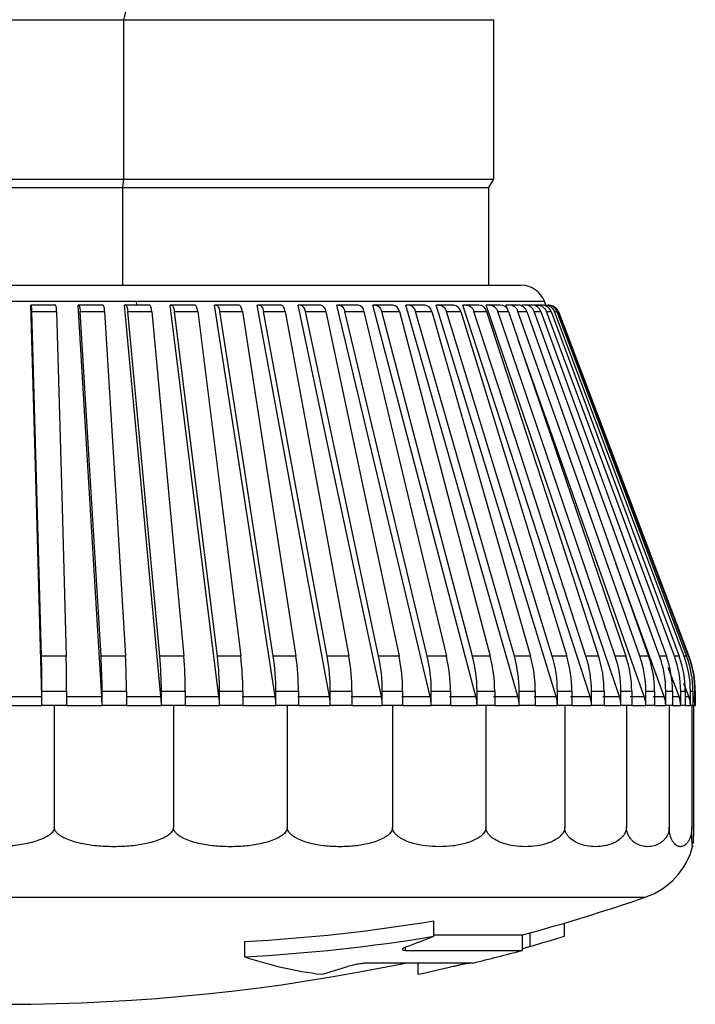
# Model space of a CAD drawing. Header units: millimetres. Extents: x 0 to 838, y 0 to 648.
# Tile 33 of 59: x 396 to 410, y 426 to 446. Entities that reach past the tile are written whole.
import ezdxf

# ---------------------------------------------------------------- set-up
doc = ezdxf.new("R2010")
doc.units = ezdxf.units.MM
doc.header["$LTSCALE"] = 3

msp = doc.modelspace()

# ---------------------------------------------------------------- linework, layer by layer
for p, q in [((398.123745, 445.991602), (399.100125, 449.966602)), ((385.760865, 445.991602), (398.123745, 445.991602)), ((398.123745, 445.991602), (405.610865, 445.991602)), ((398.123745, 442.766602), (398.123745, 445.991602)), ((405.610865, 442.766602), (405.610865, 445.991602)), ((385.760865, 442.766602), (398.123745, 442.766602)), ((398.099182, 442.593397), (398.123745, 442.766602)), ((398.123745, 442.766602), (405.610865, 442.766602)), ((405.510865, 442.593397), (405.610865, 442.766602)), ((385.860865, 442.593397), (398.099182, 442.593397)), ((398.099182, 440.616602), (398.099182, 442.593397)), ((398.099182, 442.593397), (405.510865, 442.593397)), ((405.510865, 440.616602), (405.510865, 442.593397)), ((385.529088, 440.616602), (406.163644, 440.616602)), ((385.075682, 440.293302), (398.374414, 440.293302)), ((396.249081, 440.216602), (396.24373, 440.216602)), ((396.747726, 440.216602), (396.249081, 440.216602)), ((397.208514, 440.216602), (397.19686, 440.216602)), ((397.702056, 440.216602), (397.208514, 440.216602)), ((398.156358, 440.216602), (398.138491, 440.216602)), ((398.64104, 440.216602), (398.156358, 440.216602)), ((398.374414, 440.293302), (398.381531, 440.216602)), ((398.374414, 440.293302), (406.63138, 440.293302)), ((399.085401, 440.216602), (399.061456, 440.216602)), ((399.557534, 440.216602), (399.085401, 440.216602)), ((399.988571, 440.216602), (399.95873, 440.216602)), ((400.444563, 440.216602), (399.988571, 440.216602)), ((400.858995, 440.216602), (400.823486, 440.216602)), ((401.295375, 440.216602), (400.858995, 440.216602)), ((401.690048, 440.216602), (401.649141, 440.216602)), ((402.103495, 440.216602), (401.690048, 440.216602)), ((402.475406, 440.216602), (402.429412, 440.216602)), ((402.862773, 440.216602), (402.475406, 440.216602)), ((403.209091, 440.216602), (403.15836, 440.216602)), ((403.56743, 440.216602), (403.209091, 440.216602)), ((403.88552, 440.216602), (403.830439, 440.216602)), ((404.212104, 440.216602), (403.88552, 440.216602)), ((404.499544, 440.216602), (404.440532, 440.216602)), ((404.791888, 440.216602), (404.499544, 440.216602)), ((405.046492, 440.216602), (404.983997, 440.216602)), ((405.30237, 440.216602), (405.046492, 440.216602)), ((405.522199, 440.216602), (405.456697, 440.216602)), ((405.739664, 440.216602), (405.522199, 440.216602)), ((405.884042, 440.134498), (405.855036, 440.216602)), ((405.923046, 440.216602), (405.855036, 440.216602)), ((406.100443, 440.216602), (405.923046, 440.216602)), ((406.184658, 440.192739), (406.175981, 440.216602)), ((406.245981, 440.216602), (406.175981, 440.216602)), ((406.381961, 440.216602), (406.245981, 440.216602)), ((406.488548, 440.216602), (406.41709, 440.216602)), ((406.582075, 440.216602), (406.488548, 440.216602)), ((406.660355, 440.216602), (406.63138, 440.293302)), ((396.262849, 440.087294), (396.761494, 440.087294)), ((397.238495, 440.087294), (397.732037, 440.087294)), ((398.202325, 440.087294), (398.687007, 440.087294)), ((399.147003, 440.087294), (399.619136, 440.087294)), ((400.06534, 440.087294), (400.521331, 440.087294)), ((400.950346, 440.087294), (401.386725, 440.087294)), ((401.795286, 440.087294), (402.208733, 440.087294)), ((402.59373, 440.087294), (402.981097, 440.087294)), ((403.339601, 440.087294), (403.69794, 440.087294)), ((404.027222, 440.087294), (404.353806, 440.087294)), ((404.651361, 440.087294), (404.943705, 440.087294)), ((405.207267, 440.087294), (405.463145, 440.087294)), ((405.690709, 440.087294), (405.908174, 440.087294)), ((406.098008, 440.087294), (406.275406, 440.087294)), ((406.426064, 440.087294), (406.562044, 440.087294)), ((406.672382, 440.087294), (406.765909, 440.087294)), ((406.835085, 440.087294), (406.885447, 440.087294)), ((406.912936, 440.087294), (406.920133, 440.087294)), ((409.056995, 432.293302), (408.078491, 434.984417)), ((396.955508, 433.109497), (396.456863, 433.109497)), ((398.15453, 433.109497), (397.660988, 433.109497)), ((399.334764, 433.109497), (398.850082, 433.109497)), ((400.487227, 433.109497), (400.015094, 433.109497)), ((401.60315, 433.109497), (401.147158, 433.109497)), ((402.674038, 433.109497), (402.237658, 433.109497)), ((403.691742, 433.109497), (403.278295, 433.109497)), ((404.648516, 433.109497), (404.261149, 433.109497)), ((405.537079, 433.109497), (405.17874, 433.109497)), ((406.350669, 433.109497), (406.024085, 433.109497)), ((407.083093, 433.109497), (406.790749, 433.109497)), ((407.728777, 433.109497), (407.472899, 433.109497)), ((408.282807, 433.109497), (408.065342, 433.109497)), ((408.740968, 433.109497), (408.56357, 433.109497)), ((409.09977, 433.109497), (408.96379, 433.109497)), ((409.356485, 433.109497), (409.262958, 433.109497)), ((409.509158, 433.109497), (409.458796, 433.109497)), ((409.549813, 433.109497), (409.556762, 433.109497)), ((409.358104, 432.293302), (409.139907, 432.881152)), ((396.466363, 432.116602), (396.466363, 432.40257)), ((396.466363, 432.40257), (396.965008, 432.40257)), ((396.965008, 432.40257), (396.965008, 432.116602)), ((397.681675, 432.116602), (397.681675, 432.40257)), ((397.681675, 432.40257), (398.175217, 432.40257)), ((398.175217, 432.40257), (398.175217, 432.116602)), ((398.881799, 432.116602), (398.881799, 432.40257)), ((398.881799, 432.40257), (399.36648, 432.40257)), ((399.36648, 432.40257), (399.36648, 432.116602)), ((400.057599, 432.116602), (400.057599, 432.40257)), ((400.057599, 432.40257), (400.529732, 432.40257)), ((400.529732, 432.40257), (400.529732, 432.116602)), ((401.200128, 432.116602), (401.200128, 432.40257)), ((401.200128, 432.40257), (401.65612, 432.40257)), ((401.65612, 432.40257), (401.65612, 432.116602)), ((402.30069, 432.116602), (402.30069, 432.40257)), ((402.30069, 432.40257), (402.73707, 432.40257)), ((402.73707, 432.40257), (402.73707, 432.116602)), ((403.350909, 432.116602), (403.350909, 432.40257)), ((403.350909, 432.40257), (403.764356, 432.40257)), ((403.764356, 432.40257), (403.764356, 432.116602)), ((404.342793, 432.116602), (404.342793, 432.40257)), ((404.342793, 432.40257), (404.73016, 432.40257)), ((404.73016, 432.40257), (404.73016, 432.116602)), ((405.268792, 432.116602), (405.268792, 432.40257)), ((405.268792, 432.40257), (405.627131, 432.40257)), ((405.627131, 432.40257), (405.627131, 432.116602)), ((406.121859, 432.116602), (406.121859, 432.40257)), ((406.121859, 432.40257), (406.448443, 432.40257)), ((406.448443, 432.40257), (406.448443, 432.116602)), ((406.895502, 432.116602), (406.895502, 432.40257)), ((406.895502, 432.40257), (407.187846, 432.40257)), ((407.187846, 432.40257), (407.187846, 432.116602)), ((407.583833, 432.116602), (407.583833, 432.40257)), ((407.583833, 432.40257), (407.839712, 432.40257)), ((407.839712, 432.40257), (407.839712, 432.116602)), ((408.181614, 432.116602), (408.181614, 432.40257)), ((408.181614, 432.40257), (408.399079, 432.40257)), ((408.399079, 432.40257), (408.399079, 432.116602)), ((408.684294, 432.116602), (408.684294, 432.40257)), ((408.684294, 432.40257), (408.861691, 432.40257)), ((408.861691, 432.40257), (408.861691, 432.116602)), ((409.088048, 432.116602), (409.088048, 432.40257)), ((409.088048, 432.40257), (409.224028, 432.40257)), ((409.224028, 432.40257), (409.224028, 432.116602)), ((409.389803, 432.116602), (409.389803, 432.40257)), ((409.389803, 432.40257), (409.48333, 432.40257)), ((409.555158, 432.293302), (409.455249, 432.559071)), ((409.48333, 432.40257), (409.48333, 432.116602)), ((409.587263, 432.116602), (409.587263, 432.40257)), ((409.587263, 432.40257), (409.637626, 432.40257)), ((409.637626, 432.40257), (409.637626, 432.116602)), ((409.678926, 432.116602), (409.678926, 432.40257)), ((409.678926, 432.40257), (409.685865, 432.40257)), ((409.68574, 432.40257), (409.68574, 432.116602)), ((395.745503, 432.293302), (396.463988, 432.293302)), ((396.962634, 432.293302), (397.676505, 432.293302)), ((398.170047, 432.293302), (398.873872, 432.293302)), ((399.358554, 432.293302), (400.046977, 432.293302)), ((400.51911, 432.293302), (401.18689, 432.293302)), ((401.642882, 432.293302), (402.284938, 432.293302)), ((402.721318, 432.293302), (403.332762, 432.293302)), ((403.746209, 432.293302), (404.322389, 432.293302)), ((404.709756, 432.293302), (405.246287, 432.293302)), ((405.604627, 432.293302), (406.097425, 432.293302)), ((406.424009, 432.293302), (406.869324, 432.293302)), ((407.161667, 432.293302), (407.55611, 432.293302)), ((407.811988, 432.293302), (408.152556, 432.293302)), ((408.370022, 432.293302), (408.654124, 432.293302)), ((408.831522, 432.293302), (409.056995, 432.293302)), ((409.224028, 432.293302), (409.358104, 432.293302)), ((409.48333, 432.293302), (409.555158, 432.293302)), ((409.64666, 432.293302), (409.637626, 432.317212)), ((409.637626, 432.293302), (409.64666, 432.293302)), ((395.745063, 432.116602), (396.466363, 432.116602)), ((396.715849, 432.116602), (396.466363, 432.116602)), ((396.715849, 432.116602), (396.715849, 429.652319)), ((396.965008, 432.116602), (396.715849, 432.116602)), ((396.965008, 432.116602), (397.681675, 432.116602)), ((398.175217, 432.116602), (397.681675, 432.116602)), ((398.175217, 432.116602), (398.881799, 432.116602)), ((399.124688, 432.116602), (398.881799, 432.116602)), ((399.124688, 432.116602), (399.124688, 429.652319)), ((399.36648, 432.116602), (399.124688, 432.116602)), ((399.36648, 432.116602), (400.057599, 432.116602)), ((400.529732, 432.116602), (400.057599, 432.116602)), ((400.529732, 432.116602), (401.200128, 432.116602)), ((401.42904, 432.116602), (401.200128, 432.116602)), ((401.42904, 432.116602), (401.42904, 429.652319)), ((401.65612, 432.116602), (401.42904, 432.116602)), ((401.65612, 432.116602), (402.30069, 432.116602)), ((402.73707, 432.116602), (402.30069, 432.116602)), ((402.73707, 432.116602), (403.350909, 432.116602)), ((403.558888, 432.116602), (403.350909, 432.116602)), ((403.558888, 432.116602), (403.558888, 429.652319)), ((403.764356, 432.116602), (403.558888, 432.116602)), ((403.764356, 432.116602), (404.342793, 432.116602)), ((404.73016, 432.116602), (404.342793, 432.116602)), ((404.73016, 432.116602), (405.268792, 432.116602)), ((405.449518, 432.116602), (405.268792, 432.116602)), ((405.449518, 432.116602), (405.449518, 429.652319)), ((405.627131, 432.116602), (405.449518, 432.116602)), ((405.627131, 432.116602), (406.121859, 432.116602)), ((406.448443, 432.116602), (406.121859, 432.116602)), ((406.448443, 432.116602), (406.895502, 432.116602)), ((407.043485, 432.116602), (406.895502, 432.116602)), ((407.043485, 432.116602), (407.043485, 429.652319)), ((407.187846, 432.116602), (407.043485, 432.116602)), ((407.187846, 432.116602), (407.583833, 432.116602)), ((407.839712, 432.116602), (407.583833, 432.116602)), ((407.839712, 432.116602), (408.181614, 432.116602)), ((408.292356, 432.116602), (408.181614, 432.116602)), ((408.292356, 432.116602), (408.292356, 429.652319)), ((408.399079, 432.116602), (408.292356, 432.116602)), ((408.399079, 432.116602), (408.684294, 432.116602)), ((408.861691, 432.116602), (408.684294, 432.116602)), ((408.861691, 432.116602), (409.088048, 432.116602)), ((409.158186, 432.116602), (409.088048, 432.116602)), ((409.158186, 432.116602), (409.158186, 429.652319)), ((409.224028, 432.116602), (409.158186, 432.116602)), ((409.224028, 432.116602), (409.389803, 432.116602)), ((409.48333, 432.116602), (409.389803, 432.116602)), ((409.48333, 432.116602), (409.587263, 432.116602)), ((409.614666, 432.116602), (409.587263, 432.116602)), ((409.614666, 432.116602), (409.614666, 429.652319)), ((409.637626, 432.116602), (409.614666, 432.116602)), ((409.637626, 432.116602), (409.678926, 432.116602)), ((409.647926, 432.116602), (409.647926, 429.652319)), ((409.678926, 432.116602), (409.685865, 432.116602)), ((383.096728, 428.23358), (408.672878, 428.23358)), ((404.39381, 427.442257), (404.39381, 427.755376)), ((407.03732, 427.442257), (407.03732, 427.7111)), ((404.39381, 427.469322), (406.185865, 427.469322)), ((406.185865, 427.158505), (406.185865, 427.469322)), ((406.342248, 427.239549), (406.342248, 427.512205)), ((400.567368, 427.027006), (400.567368, 427.336768)), ((403.824037, 427.158505), (403.824037, 427.224798)), ((403.824037, 427.158505), (406.185865, 427.158505)), ((405.185865, 426.902332), (403.0779, 426.902332)), ((404.076071, 426.673201), (404.076071, 426.902332))]:
    msp.add_line(p, q)
at = {"flags": 128}
for points in [[(396.463988, 432.293302), (396.334154, 436.963898), (396.24373, 440.216602)], [(397.676505, 432.293302), (397.393772, 436.963898), (397.19686, 440.216602)], [(398.873872, 432.293302), (398.440391, 436.963898), (398.138491, 440.216602)], [(398.687007, 440.087294), (398.683866, 440.114669), (398.679749, 440.139805), (398.674749, 440.16213), (398.668979, 440.181134), (398.662572, 440.196383), (398.655674, 440.207531), (398.648442, 440.214322), (398.64104, 440.216602)], [(400.046977, 432.293302), (399.466048, 436.963898), (399.061456, 440.216602)], [(399.085401, 440.216602), (399.095318, 440.214322), (399.105009, 440.207531), (399.114253, 440.196384), (399.122839, 440.181134), (399.130572, 440.16213), (399.137274, 440.139805), (399.142793, 440.114669), (399.147003, 440.087294)], [(399.619136, 440.087294), (399.614928, 440.114669), (399.609409, 440.139805), (399.602708, 440.16213), (399.594976, 440.181134), (399.58639, 440.196383), (399.577145, 440.207531), (399.567453, 440.214322), (399.557534, 440.216602)], [(401.18689, 432.293302), (400.462934, 436.963898), (399.95873, 440.216602)], [(400.521331, 440.087294), (400.516086, 440.114669), (400.509209, 440.139805), (400.500858, 440.16213), (400.491222, 440.181134), (400.480522, 440.196383), (400.469001, 440.207531), (400.456923, 440.214322), (400.444563, 440.216602)], [(402.284938, 432.293302), (401.423464, 436.963898), (400.823486, 440.216602)], [(401.386725, 440.087294), (401.380484, 440.114669), (401.3723, 440.139805), (401.362362, 440.16213), (401.350896, 440.181134), (401.338164, 440.196383), (401.324455, 440.207531), (401.310082, 440.214322), (401.295375, 440.216602)], [(403.332762, 432.293302), (402.340328, 436.963898), (401.649141, 440.216602)], [(404.322389, 432.293302), (403.206547, 436.963898), (402.429412, 440.216602)], [(405.246287, 432.293302), (404.01553, 436.963898), (403.15836, 440.216602)], [(406.097425, 432.293302), (404.761118, 436.963898), (403.830439, 440.216602)], [(406.869324, 432.293302), (405.437638, 436.963898), (404.440532, 440.216602)], [(407.55611, 432.293302), (406.039942, 436.963898), (404.983997, 440.216602)], [(408.152556, 432.293302), (406.563444, 436.963898), (405.456697, 440.216602)], [(396.456863, 433.109497), (396.343218, 437.196848), (396.262849, 440.087294)], [(396.761494, 440.087294), (396.865081, 436.361796), (396.955508, 433.109497)], [(397.660988, 433.109497), (397.413511, 437.196848), (397.238495, 440.087294)], [(397.732037, 440.087294), (397.957613, 436.361796), (398.15453, 433.109497)], [(398.850082, 433.109497), (398.470655, 437.196848), (398.202325, 440.087294)], [(398.687007, 440.087294), (399.032856, 436.361796), (399.334764, 433.109497)], [(400.015094, 433.109497), (399.506605, 437.196848), (399.147003, 440.087294)], [(399.619136, 440.087294), (400.082626, 436.361796), (400.487227, 433.109497)], [(401.147158, 433.109497), (400.513477, 437.196848), (400.06534, 440.087294)], [(400.521331, 440.087294), (401.098933, 436.361796), (401.60315, 433.109497)], [(402.237658, 433.109497), (401.483609, 437.196848), (400.950346, 440.087294)], [(401.386725, 440.087294), (402.074045, 436.361796), (402.674038, 433.109497)], [(403.278295, 433.109497), (402.409615, 437.196848), (401.795286, 440.087294)], [(402.208733, 440.087294), (403.000538, 436.361796), (403.691742, 433.109497)], [(404.261149, 433.109497), (403.28445, 437.196848), (402.59373, 440.087294)], [(402.981097, 440.087294), (403.871362, 436.361796), (404.648516, 433.109497)], [(405.17874, 433.109497), (404.101455, 437.196848), (403.339601, 440.087294)], [(403.69794, 440.087294), (404.679889, 436.361796), (405.537079, 433.109497)], [(406.024085, 433.109497), (404.854413, 437.196848), (404.027222, 440.087294)], [(404.353806, 440.087294), (405.419967, 436.361796), (406.350669, 433.109497)], [(406.790749, 433.109497), (405.537592, 437.196848), (404.651361, 440.087294)], [(404.943705, 440.087294), (406.085962, 436.361797), (407.083093, 433.109497)], [(407.472899, 433.109497), (406.145794, 437.196848), (405.207267, 440.087294)], [(405.463145, 440.087294), (406.672807, 436.361796), (407.728777, 433.109497)], [(408.065342, 433.109497), (406.674389, 437.196848), (405.690709, 440.087294)], [(405.908174, 440.087294), (407.176033, 436.361796), (408.282807, 433.109497)], [(408.56357, 433.109497), (407.119355, 437.196848), (406.098008, 440.087294)], [(406.275406, 440.087294), (407.591813, 436.361797), (408.740968, 433.109497)], [(408.96379, 433.109497), (407.477305, 437.196848), (406.426064, 440.087294)], [(406.562044, 440.087294), (407.916982, 436.361796), (409.09977, 433.109497)], [(409.262958, 433.109497), (407.745515, 437.196848), (406.672382, 440.087294)], [(406.765909, 440.087294), (408.149064, 436.361796), (409.356485, 433.109497)], [(409.458796, 433.109497), (407.921944, 437.196848), (406.835085, 440.087294)], [(406.885447, 440.087294), (408.286294, 436.361796), (409.509158, 433.109497)], [(409.549813, 433.109497), (408.00525, 437.196848), (406.912936, 440.087294)], [(406.91975, 440.087294), (408.327627, 436.361796), (409.556628, 433.109497)], [(408.654124, 432.293302), (407.004162, 436.963898), (406.103907, 439.512151)]]:
    msp.add_lwpolyline(points, dxfattribs=at)
for centre, radius, start, end in [((406.163644, 440.116602), 0.5, 20.6954476, 90), ((395.880264, 440.111946), 0.383378, 356.3132686, 15.8418179), ((396.379171, 440.111974), 0.383118, 356.306574, 15.8485126), ((397.53622, 440.110022), 0.197131, 353.3795775, 32.728278), ((401.656891, 440.082138), 0.138491, 2.1336729, 76.1478455), ((402.070344, 440.082144), 0.138484, 2.1314355, 76.1500829), ((402.836894, 440.07413), 0.144803, 5.2159742, 79.7049346), ((403.547355, 440.065825), 0.152107, 8.1142734, 82.4161329), ((403.870162, 440.057475), 0.159866, 10.7502352, 84.4871373), ((404.19675, 440.057479), 0.159861, 10.7489076, 84.4884649), ((404.780408, 440.049348), 0.167647, 13.0821168, 86.0734796), ((405.294069, 440.041677), 0.175121, 15.0990818, 87.2831918), ((405.733949, 440.0347), 0.181991, 16.797609, 88.2002027), ((405.919386, 440.028627), 0.18801, 18.1823861, 88.8845424), ((406.096785, 440.02863), 0.188008, 18.1818406, 88.8850879), ((406.243898, 440.023647), 0.192966, 19.2588361, 89.3813428), ((406.379879, 440.023649), 0.192964, 19.25845, 89.3817289), ((406.581118, 440.01991), 0.196694, 20.0343548, 89.7211099), ((406.698998, 440.017527), 0.199075, 20.5153578, 89.9239548), ((370.818807, 432.411445), 25.647558, 359.9801736, 1.5596177), ((371.348175, 432.411858), 25.616835, 359.9792264, 1.5605649), ((385.893378, 432.411373), 11.788301, 359.9572159, 3.3951466), ((386.393337, 432.41156), 11.781883, 359.9562793, 3.3960832), ((391.177579, 432.41109), 7.704225, 359.9366399, 5.2011482), ((391.664946, 432.41121), 7.70154, 359.9357217, 5.2020665), ((394.292379, 432.410667), 5.765226, 359.919527, 6.9622082), ((394.765971, 432.410755), 5.763767, 359.9186345, 6.9631007), ((396.557297, 432.41013), 4.642837, 359.9067066, 8.6636474), ((397.014198, 432.410198), 4.641928, 359.9058471, 8.6645069), ((398.38264, 432.409497), 3.918056, 359.8987026, 10.2917209), ((398.819636, 432.409552), 3.91744, 359.8978827, 10.2925408), ((399.934047, 432.40879), 3.416868, 359.8957031, 11.8337728), ((400.347935, 432.408835), 3.416426, 359.8949291, 11.8345468), ((401.288718, 432.40803), 3.05408, 359.8975588, 13.2783405), ((401.676413, 432.408068), 3.053752, 359.8968364, 13.279063), ((402.485675, 432.407243), 2.783121, 359.9038043, 14.6152123), ((402.844265, 432.407275), 2.78287, 359.9031387, 14.6158779), ((403.545423, 432.406451), 2.576439, 359.9137025, 15.8354387), ((403.872202, 432.406477), 2.576244, 359.9130982, 15.836043), ((404.478752, 432.405678), 2.416752, 359.9263047, 16.9313081), ((404.771248, 432.405701), 2.4166, 359.9257658, 16.931847), ((405.291096, 432.40495), 2.292739, 359.9405224, 17.896291), ((405.547093, 432.404969), 2.292619, 359.9400524, 17.896761), ((405.984875, 432.404287), 2.196739, 359.9552037, 18.7249654), ((406.202433, 432.404303), 2.196647, 359.9548055, 18.7253636), ((406.560824, 432.403711), 2.12347, 359.9692108, 19.4129307), ((406.738292, 432.403723), 2.1234, 359.9688869, 19.4132546), ((407.01879, 432.403238), 2.069258, 359.9814922, 19.9567189), ((407.154821, 432.403247), 2.069207, 359.9812445, 19.9569666), ((407.358224, 432.402884), 2.03158, 359.9911471, 20.3537108), ((407.451784, 432.40289), 2.031546, 359.990977, 20.3538808), ((407.578488, 432.402658), 2.008776, 359.9974786, 20.6020636), ((407.628868, 432.402662), 2.008758, 359.9973871, 20.6021551), ((407.679047, 432.402569), 1.999879, 0.0000339, 20.7006548), ((407.685864, 432.402569), 1.999877, 0.0000215, 20.7006672), ((408.185865, 429.652319), 1.5, 288.9459058, 345.3654301), ((395.685865, 466.066602), 40, 285.2184552, 288.9459058), ((398.649183, 462.568472), 35.283883, 273.116385, 279.3701331), ((398.649245, 462.539614), 35.564372, 273.0916821, 279.295473), ((395.205295, 450.809188), 25.10861, 290.1643897, 291.4661061), ((395.663686, 465.148673), 39.38443, 285.7319144, 286.7852311), ((403.138665, 434.733411), 8.124054, 251.5483563, 262.812234), ((395.685865, 466.066602), 40.3, 283.6347762, 285.1024567), ((395.685865, 466.066602), 40, 258.4246364, 281.7327507), ((395.445654, 450.101854), 24.361397, 285.9060868, 287.1975407), ((395.674779, 465.106118), 39.340447, 282.3306803, 283.3556192)]:
    msp.add_arc(centre, radius, start, end)
for points, knots in [([(397.208514, 440.216602), (397.214758, 440.216602), (397.220999, 440.204052), (397.231543, 440.158206), (397.235827, 440.125009), (397.238495, 440.087294)], [0, 0, 0, 0, 0.5, 0.5, 1, 1, 1, 1]), ([(398.156358, 440.216602), (398.166051, 440.216602), (398.175732, 440.204052), (398.191945, 440.158206), (398.198445, 440.125009), (398.202325, 440.087294)], [0, 0, 0, 0, 0.5, 0.5, 1, 1, 1, 1]), ([(399.988571, 440.216602), (400.004913, 440.216602), (400.021228, 440.204052), (400.048367, 440.158206), (400.059134, 440.125009), (400.06534, 440.087294)], [0, 0, 0, 0, 0.5, 0.5, 1, 1, 1, 1]), ([(400.858995, 440.216602), (400.878488, 440.216602), (400.897946, 440.204052), (400.930259, 440.158206), (400.943044, 440.125009), (400.950346, 440.087294)], [0, 0, 0, 0, 0.5, 0.5, 1, 1, 1, 1]), ([(402.475406, 440.216602), (402.500732, 440.216602), (402.52601, 440.204052), (402.567894, 440.158206), (402.584411, 440.125009), (402.59373, 440.087294)], [0, 0, 0, 0, 0.5, 0.5, 1, 1, 1, 1]), ([(403.209091, 440.216602), (403.237056, 440.216602), (403.264966, 440.204052), (403.311175, 440.158206), (403.329375, 440.125009), (403.339601, 440.087294)], [0, 0, 0, 0, 0.5, 0.5, 1, 1, 1, 1]), ([(404.499544, 440.216602), (404.532129, 440.216602), (404.564648, 440.204052), (404.618423, 440.158206), (404.639563, 440.125009), (404.651361, 440.087294)], [0, 0, 0, 0, 0.5, 0.5, 1, 1, 1, 1]), ([(405.046492, 440.216602), (405.081022, 440.216602), (405.115483, 440.204052), (405.17244, 440.158206), (405.194814, 440.125009), (405.207267, 440.087294)], [0, 0, 0, 0, 0.5, 0.5, 1, 1, 1, 1]), ([(405.522199, 440.216602), (405.558413, 440.216602), (405.594552, 440.204052), (405.654259, 440.158206), (405.677696, 440.125009), (405.690709, 440.087294)], [0, 0, 0, 0, 0.5, 0.5, 1, 1, 1, 1]), ([(406.488548, 440.216602), (406.528118, 440.216602), (406.567604, 440.204052), (406.632765, 440.158206), (406.658298, 440.125009), (406.672382, 440.087294)], [0, 0, 0, 0, 0.5, 0.5, 1, 1, 1, 1]), ([(406.6489, 440.216602), (406.688996, 440.216602), (406.729005, 440.204052), (406.795007, 440.158206), (406.820855, 440.125009), (406.835085, 440.087294)], [0, 0, 0, 0, 0.5, 0.5, 1, 1, 1, 1]), ([(406.725816, 440.216602), (406.766132, 440.216602), (406.806361, 440.204052), (406.872701, 440.158206), (406.898669, 440.125009), (406.912936, 440.087294)], [0, 0, 0, 0, 0.5, 0.5, 1, 1, 1, 1]), ([(396.715849, 429.652319), (396.714831, 429.640009), (396.712732, 429.614631), (396.696061, 429.577698), (396.670074, 429.541788), (396.629333, 429.501932), (396.568804, 429.460031), (396.472525, 429.410905), (396.339069, 429.361629), (396.125619, 429.307794), (395.841147, 429.26566), (395.495175, 429.251135), (395.149462, 429.26565), (394.865059, 429.30782), (394.652122, 429.361878), (394.519055, 429.41089), (394.422728, 429.460437), (394.35799, 429.5054), (394.311669, 429.552236), (394.281455, 429.601072), (394.277565, 429.635799), (394.275715, 429.652319)], [0, 0, 0, 0, 0.013604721, 0.028049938, 0.044171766, 0.062578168, 0.090930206, 0.125409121, 0.182162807, 0.248204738, 0.369138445, 0.500188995, 0.631523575, 0.752187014, 0.818110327, 0.874791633, 0.908920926, 0.937992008, 0.961679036, 0.981771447, 1, 1, 1, 1]), ([(399.124688, 429.652319), (399.123683, 429.640009), (399.12161, 429.614631), (399.105152, 429.577698), (399.079499, 429.541788), (399.03927, 429.501932), (398.979521, 429.460031), (398.884487, 429.410905), (398.75273, 429.361629), (398.542037, 429.307794), (398.261167, 429.26566), (397.919689, 429.251135), (397.578349, 429.26565), (397.297639, 429.30782), (397.087422, 429.361878), (396.95607, 429.41089), (396.860978, 429.460437), (396.797069, 429.5054), (396.751339, 429.552236), (396.721513, 429.601072), (396.717675, 429.635799), (396.715849, 429.652319)], [0, 0, 0, 0, 0.013604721, 0.028049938, 0.044171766, 0.062578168, 0.090930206, 0.125409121, 0.182162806, 0.248204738, 0.369138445, 0.500188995, 0.631523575, 0.752187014, 0.818110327, 0.874791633, 0.908920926, 0.937992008, 0.961679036, 0.981771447, 1, 1, 1, 1]), ([(401.42904, 429.652319), (401.428078, 429.640009), (401.426094, 429.614631), (401.410349, 429.577698), (401.38581, 429.541788), (401.347316, 429.501932), (401.290161, 429.460031), (401.19926, 429.410905), (401.073205, 429.361629), (400.871672, 429.307794), (400.602939, 429.26566), (400.27633, 429.251135), (399.949734, 429.26565), (399.681245, 429.30782), (399.480138, 429.361878), (399.354491, 429.41089), (399.263523, 429.460437), (399.202385, 429.5054), (399.158635, 429.552236), (399.130103, 429.601072), (399.126433, 429.635799), (399.124688, 429.652319)], [0, 0, 0, 0, 0.013604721, 0.028049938, 0.044171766, 0.062578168, 0.090930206, 0.125409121, 0.182162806, 0.248204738, 0.369138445, 0.500188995, 0.631523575, 0.752187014, 0.818110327, 0.874791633, 0.908920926, 0.937992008, 0.961679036, 0.981771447, 1, 1, 1, 1]), ([(403.558888, 429.652319), (403.557998, 429.640009), (403.556165, 429.614631), (403.541611, 429.577698), (403.518931, 429.541788), (403.483342, 429.501932), (403.430518, 429.460031), (403.346511, 429.410905), (403.22999, 429.361629), (403.043739, 429.307794), (402.795307, 429.26566), (402.493492, 429.251135), (402.191563, 429.26565), (401.943454, 429.30782), (401.757566, 429.361878), (401.641443, 429.41089), (401.557362, 429.460437), (401.500854, 429.5054), (401.460413, 429.552236), (401.434042, 429.601072), (401.430652, 429.635799), (401.42904, 429.652319)], [0, 0, 0, 0, 0.013604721, 0.028049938, 0.044171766, 0.062578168, 0.090930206, 0.125409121, 0.182162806, 0.248204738, 0.369138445, 0.500188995, 0.631523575, 0.752187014, 0.818110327, 0.874791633, 0.908920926, 0.937992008, 0.961679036, 0.981771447, 1, 1, 1, 1]), ([(405.449518, 429.652319), (405.448729, 429.640009), (405.4471, 429.614631), (405.434181, 429.577698), (405.414048, 429.541788), (405.382446, 429.501932), (405.335557, 429.460031), (405.260998, 429.410905), (405.15755, 429.361629), (404.99224, 429.307794), (404.771659, 429.26566), (404.503807, 429.251135), (404.23572, 429.26565), (404.01553, 429.30782), (403.850508, 429.361878), (403.747437, 429.41089), (403.672799, 429.460437), (403.622636, 429.5054), (403.586734, 429.552236), (403.563325, 429.601072), (403.560318, 429.635799), (403.558888, 429.652319)], [0, 0, 0, 0, 0.013604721, 0.028049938, 0.044171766, 0.062578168, 0.090930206, 0.125409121, 0.182162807, 0.248204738, 0.369138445, 0.500188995, 0.631523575, 0.752187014, 0.818110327, 0.874791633, 0.908920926, 0.937992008, 0.961679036, 0.981771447, 1, 1, 1, 1]), ([(407.043485, 429.652319), (407.042819, 429.640009), (407.041446, 429.614631), (407.030552, 429.577698), (407.013579, 429.541788), (406.986923, 429.501932), (406.947396, 429.460031), (406.884549, 429.410905), (406.797317, 429.361629), (406.657972, 429.307794), (406.471943, 429.26566), (406.246194, 429.251135), (406.020094, 429.26565), (405.834512, 429.30782), (405.695373, 429.361878), (405.608484, 429.41089), (405.545556, 429.460437), (405.503265, 429.5054), (405.472991, 429.552236), (405.453256, 429.601072), (405.450723, 429.635799), (405.449518, 429.652319)], [0, 0, 0, 0, 0.013604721, 0.0280499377, 0.0441717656, 0.0625781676, 0.0909302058, 0.1254091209, 0.1821628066, 0.2482047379, 0.3691384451, 0.5001889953, 0.6315235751, 0.7521870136, 0.8181103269, 0.8747916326, 0.9089209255, 0.9379920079, 0.9616790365, 0.9817714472, 1, 1, 1, 1]), ([(408.292356, 429.652319), (408.291834, 429.640009), (408.290757, 429.614631), (408.282221, 429.577698), (408.268924, 429.541788), (408.248024, 429.501932), (408.217059, 429.460031), (408.167834, 429.410905), (408.099469, 429.361629), (407.990322, 429.307794), (407.844498, 429.26566), (407.667711, 429.251135), (407.490467, 429.26565), (407.345133, 429.30782), (407.236103, 429.361878), (407.168038, 429.41089), (407.118733, 429.460437), (407.085596, 429.5054), (407.061872, 429.552236), (407.046409, 429.601072), (407.044428, 429.635799), (407.043485, 429.652319)], [0, 0, 0, 0, 0.013604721, 0.028049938, 0.044171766, 0.062578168, 0.090930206, 0.125409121, 0.182162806, 0.248204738, 0.369138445, 0.500188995, 0.631523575, 0.752187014, 0.818110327, 0.874791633, 0.908920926, 0.937992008, 0.961679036, 0.981771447, 1, 1, 1, 1]), ([(409.158186, 429.652319), (409.157823, 429.640009), (409.157076, 429.614631), (409.151156, 429.577698), (409.141938, 429.541788), (409.12743, 429.501932), (409.105967, 429.460031), (409.07186, 429.410905), (409.02444, 429.361629), (408.948808, 429.307794), (408.847619, 429.26566), (408.725165, 429.251135), (408.602164, 429.26565), (408.501494, 429.30782), (408.425885, 429.361878), (408.378712, 429.41089), (408.344527, 429.460437), (408.321553, 429.5054), (408.305098, 429.552236), (408.294379, 429.601072), (408.293008, 429.635799), (408.292356, 429.652319)], [0, 0, 0, 0, 0.013604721, 0.028049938, 0.044171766, 0.062578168, 0.090930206, 0.125409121, 0.182162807, 0.248204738, 0.369138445, 0.500188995, 0.631523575, 0.752187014, 0.818110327, 0.874791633, 0.908920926, 0.937992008, 0.961679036, 0.981771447, 1, 1, 1, 1]), ([(409.614666, 429.652319), (409.614474, 429.640009), (409.614078, 429.614631), (409.610955, 429.577698), (409.606097, 429.541788), (409.598421, 429.501932), (409.587113, 429.460031), (409.56916, 429.410905), (409.544125, 429.361629), (409.504305, 429.307794), (409.450827, 429.26566), (409.386427, 429.251135), (409.321405, 429.26565), (409.268457, 429.30782), (409.228568, 429.361878), (409.20372, 429.41089), (409.185694, 429.460437), (409.17358, 429.5054), (409.164895, 429.552236), (409.159245, 429.601072), (409.158527, 429.635799), (409.158186, 429.652319)], [0, 0, 0, 0, 0.013604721, 0.028049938, 0.044171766, 0.062578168, 0.090930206, 0.125409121, 0.182162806, 0.248204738, 0.369138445, 0.500188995, 0.631523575, 0.752187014, 0.818110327, 0.874791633, 0.908920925, 0.937992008, 0.961679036, 0.981771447, 1, 1, 1, 1]), ([(409.633888, 429.274619), (409.633023, 429.267305), (409.629084, 429.233967), (409.623536, 429.286243), (409.618376, 429.390918), (409.61599, 429.487919), (409.615, 429.562817), (409.614699, 429.614686), (409.614676, 429.640002), (409.614666, 429.652319)], [0, 0, 0, 0, 0.124105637, 0.565727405, 0.780586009, 0.891240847, 0.950901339, 0.976111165, 1, 1, 1, 1]), ([(409.647926, 429.652319), (409.647911, 429.640009), (409.647879, 429.614631), (409.647647, 429.577698), (409.647297, 429.541788), (409.646686, 429.501934), (409.645876, 429.46002), (409.644622, 429.410974), (409.642742, 429.361154), (409.641304, 429.335681), (409.64053, 429.32198)], [0, 0, 0, 0, 0.0548124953, 0.1130112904, 0.1779650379, 0.2521231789, 0.366351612, 0.5052648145, 0.7339215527, 1, 1, 1, 1]), ([(403.860606, 427.239549), (403.846969, 427.234342), (403.821039, 427.224441), (403.792983, 427.210982), (403.774056, 427.199549), (403.762897, 427.190128), (403.753072, 427.176643), (403.760502, 427.162286), (403.803326, 427.159737), (403.824037, 427.158505)], [0, 0, 0, 0, 0.124970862, 0.237643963, 0.338025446, 0.426128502, 0.501977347, 0.759133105, 1, 1, 1, 1]), ([(406.185865, 427.193579), (406.197208, 427.197208), (406.222808, 427.205398), (406.277349, 427.221244), (406.319694, 427.233187), (406.342248, 427.239549)], [0, 0, 0, 0, 0.2710154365, 0.6117193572, 1, 1, 1, 1]), ([(403.0779, 426.902332), (403.067676, 426.90216), (403.046964, 426.90181), (403.009008, 426.899064), (402.966323, 426.894709), (402.91917, 426.888557), (402.853775, 426.878338), (402.754982, 426.858743), (402.687953, 426.840414), (402.648517, 426.829629)], [0, 0, 0, 0, 0.0951530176, 0.1927669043, 0.2929639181, 0.3958570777, 0.5015507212, 0.7067325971, 1, 1, 1, 1]), ([(404.762199, 426.829629), (404.779276, 426.833627), (404.811863, 426.841257), (404.858724, 426.851817), (404.899798, 426.861027), (404.934828, 426.868858), (404.963913, 426.87535), (405.014751, 426.886356), (405.078812, 426.89893), (405.098343, 426.901223), (405.107797, 426.902332)], [0, 0, 0, 0, 0.1086909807, 0.2074226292, 0.2961935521, 0.375004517, 0.4438593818, 0.5027668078, 0.7593211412, 1, 1, 1, 1])]:
    msp.add_open_spline(points, degree=3, knots=knots)
for points in [[(396.466363, 432.116602), (396.46617, 432.176802), (396.465365, 432.236986), (396.463988, 432.293302)], [(397.681675, 432.116602), (397.681485, 432.176802), (397.679728, 432.236986), (397.676505, 432.293302)], [(398.881799, 432.116602), (398.881611, 432.176802), (398.878915, 432.236986), (398.873872, 432.293302)], [(400.057599, 432.116602), (400.057416, 432.176802), (400.053802, 432.236986), (400.046977, 432.293302)], [(401.200128, 432.116602), (401.199951, 432.176802), (401.195446, 432.236986), (401.18689, 432.293302)], [(402.30069, 432.116602), (402.30052, 432.176802), (402.295158, 432.236986), (402.284938, 432.293302)], [(403.350909, 432.116602), (403.350748, 432.176802), (403.34457, 432.236986), (403.332762, 432.293302)], [(404.342793, 432.116602), (404.342641, 432.176802), (404.335695, 432.236986), (404.322389, 432.293302)], [(405.268792, 432.116602), (405.268652, 432.176802), (405.260989, 432.236986), (405.246287, 432.293302)], [(406.121859, 432.116602), (406.121731, 432.176802), (406.113411, 432.236986), (406.097425, 432.293302)], [(406.895502, 432.116602), (406.895387, 432.176802), (406.886473, 432.236986), (406.869324, 432.293302)], [(407.583833, 432.116602), (407.583732, 432.176802), (407.574291, 432.236986), (407.55611, 432.293302)], [(408.181614, 432.116602), (408.181527, 432.176802), (408.171632, 432.236986), (408.152556, 432.293302)], [(408.684294, 432.116602), (408.684222, 432.176802), (408.673948, 432.236986), (408.654124, 432.293302)], [(409.088048, 432.116602), (409.087992, 432.176802), (409.077417, 432.236986), (409.056995, 432.293302)], [(409.389803, 432.116602), (409.389764, 432.176802), (409.378968, 432.236986), (409.358104, 432.293302)], [(409.587263, 432.116602), (409.587241, 432.176802), (409.576306, 432.236986), (409.555158, 432.293302)], [(409.678926, 432.116602), (409.67892, 432.176802), (409.66793, 432.236986), (409.64666, 432.293302)]]:
    msp.add_open_spline(points, degree=3)

doc.saveas('drawing.dxf')
